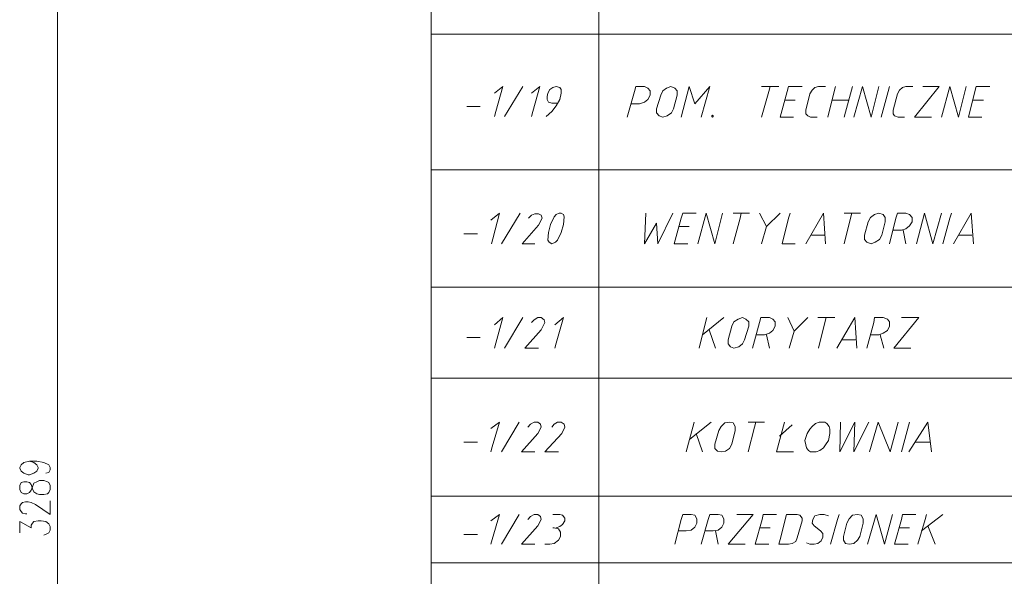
# Model space of a CAD drawing. Header units: inches. Extents: x 1504 to 12593, y -807 to 3183.
# Tile 253 of 256: x 7051 to 7636, y 1265 to 1596. Entities that reach past the tile are written whole.
import ezdxf

# ---------------------------------------------------------------- set-up
doc = ezdxf.new("R2010")
doc.units = ezdxf.units.IN
doc.header["$MEASUREMENT"] = 0
doc.layers.add('at_Entity', color=7, linetype='Continuous')

msp = doc.modelspace()

# ---------------------------------------------------------------- linework, layer by layer
at = {"layer": 'at_Entity', "color": 7, "lineweight": 15}
for p, q in [((7073.64, -323.82), (7073.64, 2946.41)), ((7295.82, 618.98), (7295.82, 2935.01)), ((7395.51, 2714.93), (7395.51, 659.11)), ((7295.82, 1587.13), (7994.05, 1587.13)), ((7333.42, 1552.06), (7338.49, 1555.87)), ((7338.49, 1555.87), (7334.26, 1541.09)), ((7339.33, 1538.13), (7350.31, 1555.87)), ((7355.38, 1552.06), (7360.45, 1555.87)), ((7360.45, 1555.87), (7356.23, 1541.09)), ((7365.1, 1552.06), (7364.68, 1549.95)), ((7366.37, 1554.18), (7365.1, 1552.06)), ((7368.05, 1555.44), (7366.37, 1554.18)), ((7370.17, 1555.87), (7368.05, 1555.44)), ((7372.28, 1555.44), (7370.17, 1555.87)), ((7373.12, 1554.18), (7372.28, 1555.44)), ((7372.28, 1548.26), (7373.12, 1552.06)), ((7373.12, 1552.06), (7373.12, 1554.18)), ((7412.41, 1537.7), (7416.63, 1552.91)), ((7416.63, 1552.91), (7417.47, 1555.87)), ((7417.47, 1555.87), (7422.55, 1555.87)), ((7424.66, 1555.02), (7422.55, 1555.87)), ((7425.92, 1553.33), (7424.66, 1555.02)), ((7425.92, 1550.8), (7425.92, 1553.33)), ((7433.52, 1553.33), (7432.26, 1550.8)), ((7435.64, 1555.02), (7433.52, 1553.33)), ((7438.18, 1555.87), (7435.64, 1555.02)), ((7440.71, 1555.02), (7438.18, 1555.87)), ((7441.98, 1553.33), (7440.71, 1555.02)), ((7441.98, 1550.8), (7441.98, 1553.33)), ((7444.51, 1537.7), (7449.16, 1555.87)), ((7449.16, 1555.87), (7452.54, 1545.73)), ((7452.54, 1545.73), (7461.41, 1555.87)), ((7461.41, 1555.87), (7456.34, 1537.7)), ((7492.24, 1555.87), (7502.38, 1555.87)), ((7492.24, 1537.7), (7496.46, 1552.91)), ((7496.46, 1552.91), (7497.31, 1555.87)), ((7503.23, 1537.7), (7507.45, 1552.91)), ((7507.45, 1552.91), (7508.29, 1555.87)), ((7508.29, 1555.87), (7516.32, 1555.87)), ((7518.43, 1541.93), (7520.97, 1551.65)), ((7522.23, 1553.75), (7520.97, 1551.65)), ((7523.92, 1555.44), (7522.23, 1553.75)), ((7526.03, 1555.87), (7523.92, 1555.44)), ((7526.03, 1555.87), (7530.25, 1555.87)), ((7531.53, 1537.7), (7535.33, 1552.91)), ((7535.33, 1552.91), (7536.17, 1555.87)), ((7546.31, 1555.87), (7542.09, 1540.66)), ((7547.15, 1537.7), (7552.22, 1555.87)), ((7552.22, 1555.87), (7557.29, 1537.7)), ((7557.29, 1537.7), (7561.94, 1555.87)), ((7563.2, 1537.7), (7567.43, 1552.91)), ((7567.43, 1552.91), (7568.27, 1555.87)), ((7570.38, 1541.93), (7572.92, 1551.65)), ((7574.19, 1553.75), (7572.92, 1551.65)), ((7575.88, 1555.44), (7574.19, 1553.75)), ((7577.99, 1555.87), (7575.88, 1555.44)), ((7577.99, 1555.87), (7582.21, 1555.87)), ((7583.06, 1537.7), (7597.84, 1555.87)), ((7597.84, 1555.87), (7588.12, 1555.87)), ((7599.11, 1537.7), (7604.18, 1555.87)), ((7604.18, 1555.87), (7609.24, 1537.7)), ((7609.24, 1537.7), (7613.89, 1555.87)), ((7615.16, 1537.7), (7618.96, 1552.91)), ((7618.96, 1552.91), (7619.8, 1555.87)), ((7619.8, 1555.87), (7627.83, 1555.87)), ((7364.68, 1549.95), (7364.68, 1548.26)), ((7364.68, 1548.26), (7365.52, 1546.57)), ((7365.52, 1546.57), (7367.63, 1546.15)), ((7367.63, 1546.15), (7370.59, 1546.15)), ((7370.17, 1544.46), (7372.28, 1548.26)), ((7419.59, 1545.73), (7414.94, 1545.73)), ((7419.59, 1545.73), (7422.55, 1546.57)), ((7422.55, 1546.57), (7424.66, 1548.26)), ((7424.66, 1548.26), (7425.92, 1550.8)), ((7432.26, 1550.8), (7429.73, 1542.77)), ((7439.86, 1542.77), (7441.98, 1550.8)), ((7506.18, 1547.84), (7512.1, 1547.84)), ((7534.06, 1547.84), (7544.2, 1547.84)), ((7617.7, 1547.84), (7624.03, 1547.84)), ((7316.95, 1544.04), (7324.97, 1544.04)), ((7334.26, 1541.09), (7333.42, 1538.13)), ((7356.23, 1541.09), (7355.38, 1538.13)), ((7364.25, 1538.13), (7367.63, 1541.09)), ((7367.63, 1541.09), (7370.17, 1544.46)), ((7429.73, 1542.77), (7429.73, 1540.24)), ((7429.73, 1540.24), (7431.42, 1538.55)), ((7436.06, 1538.55), (7438.6, 1540.24)), ((7438.6, 1540.24), (7439.86, 1542.77)), ((7518.43, 1541.93), (7518.43, 1539.81)), ((7518.43, 1539.81), (7519.69, 1538.55)), ((7542.09, 1540.66), (7541.24, 1537.7)), ((7570.38, 1541.93), (7570.38, 1539.81)), ((7570.38, 1539.81), (7571.23, 1538.55)), ((7431.42, 1538.55), (7433.52, 1537.7)), ((7433.52, 1537.7), (7436.06, 1538.55)), ((7463.1, 1538.97), (7462.67, 1538.55)), ((7462.67, 1538.55), (7462.67, 1538.13)), ((7462.67, 1538.13), (7463.1, 1537.7)), ((7463.52, 1538.55), (7463.1, 1538.97)), ((7463.1, 1537.7), (7463.52, 1538.13)), ((7463.52, 1538.13), (7463.52, 1538.55)), ((7511.25, 1537.7), (7503.23, 1537.7)), ((7519.69, 1538.55), (7521.39, 1537.7)), ((7525.19, 1537.7), (7521.39, 1537.7)), ((7571.23, 1538.55), (7573.34, 1537.7)), ((7577.14, 1537.7), (7573.34, 1537.7)), ((7593.19, 1537.7), (7583.06, 1537.7)), ((7623.18, 1537.7), (7615.16, 1537.7)), ((7295.82, 1506.45), (7994.05, 1506.45)), ((7331.31, 1476.46), (7336.38, 1480.68)), ((7336.38, 1480.68), (7332.57, 1465.48)), ((7337.64, 1462.51), (7348.63, 1480.68)), ((7371.86, 1480.68), (7370.17, 1479.84)), ((7373.12, 1480.68), (7371.86, 1480.68)), ((7374.39, 1479.84), (7373.12, 1480.68)), ((7423.39, 1480.68), (7422.55, 1462.51)), ((7430.57, 1462.51), (7439.44, 1480.68)), ((7444.51, 1477.72), (7445.36, 1480.68)), ((7445.36, 1480.68), (7453.38, 1480.68)), ((7454.23, 1462.51), (7459.29, 1480.68)), ((7459.29, 1480.68), (7464.36, 1462.51)), ((7464.36, 1462.51), (7469.01, 1480.68)), ((7475.34, 1480.68), (7485.06, 1480.68)), ((7479.57, 1477.72), (7479.99, 1480.68)), ((7495.2, 1472.66), (7490.97, 1480.68)), ((7503.23, 1480.68), (7495.2, 1472.66)), ((7508.29, 1477.72), (7509.14, 1480.68)), ((7528.99, 1480.68), (7518.43, 1462.51)), ((7530.25, 1462.51), (7528.99, 1480.68)), ((7541.24, 1480.68), (7550.96, 1480.68)), ((7545.04, 1477.72), (7545.89, 1480.68)), ((7561.94, 1480.68), (7559.4, 1479.84)), ((7564.47, 1479.84), (7561.94, 1480.68)), ((7572.08, 1477.72), (7572.92, 1480.68)), ((7572.92, 1480.68), (7577.99, 1480.68)), ((7580.1, 1479.84), (7577.99, 1480.68)), ((7584.32, 1462.51), (7588.97, 1480.68)), ((7588.97, 1480.68), (7594.04, 1462.51)), ((7594.04, 1462.51), (7599.11, 1480.68)), ((7604.18, 1477.72), (7605.02, 1480.68)), ((7616.85, 1480.68), (7606.29, 1462.51)), ((7618.12, 1462.51), (7616.85, 1480.68)), ((7355.38, 1479.41), (7353.69, 1477.72)), ((7357.49, 1480.26), (7355.38, 1479.41)), ((7359.61, 1480.26), (7357.49, 1480.26)), ((7361.3, 1479.41), (7359.61, 1480.26)), ((7359.61, 1473.5), (7361.72, 1477.72)), ((7361.72, 1477.72), (7361.3, 1479.41)), ((7368.9, 1478.56), (7366.79, 1473.92)), ((7370.17, 1479.84), (7368.9, 1478.56)), ((7374.81, 1478.56), (7374.39, 1479.84)), ((7374.39, 1473.92), (7374.81, 1478.56)), ((7440.29, 1462.51), (7444.51, 1477.72)), ((7475.34, 1462.51), (7479.57, 1477.72)), ((7504.49, 1462.51), (7508.29, 1477.72)), ((7541.24, 1462.51), (7545.04, 1477.72)), ((7555.6, 1475.61), (7553.49, 1467.59)), ((7556.87, 1478.15), (7555.6, 1475.61)), ((7559.4, 1479.84), (7556.87, 1478.15)), ((7563.63, 1467.59), (7565.74, 1475.61)), ((7565.74, 1478.15), (7564.47, 1479.84)), ((7565.74, 1475.61), (7565.74, 1478.15)), ((7568.27, 1462.51), (7572.08, 1477.72)), ((7581.79, 1478.15), (7580.1, 1479.84)), ((7580.1, 1473.07), (7581.79, 1475.61)), ((7581.79, 1475.61), (7581.79, 1478.15)), ((7599.96, 1462.51), (7604.18, 1477.72)), ((7349.89, 1462.51), (7359.61, 1473.5)), ((7365.52, 1469.28), (7365.1, 1464.63)), ((7366.79, 1473.92), (7365.52, 1469.28)), ((7371.01, 1464.63), (7373.12, 1469.28)), ((7373.12, 1469.28), (7374.39, 1473.92)), ((7422.55, 1462.51), (7429.73, 1474.76)), ((7429.73, 1474.76), (7430.57, 1462.51)), ((7443.24, 1472.66), (7449.16, 1472.66)), ((7492.24, 1462.51), (7495.2, 1472.66)), ((7575.45, 1470.54), (7570.38, 1470.54)), ((7575.45, 1470.54), (7577.99, 1471.38)), ((7576.3, 1470.54), (7577.99, 1462.51)), ((7577.99, 1471.38), (7580.1, 1473.07)), ((7315.26, 1468.43), (7323.28, 1468.43)), ((7332.57, 1465.48), (7331.73, 1462.51)), ((7365.1, 1464.63), (7365.94, 1463.36)), ((7365.94, 1463.36), (7367.63, 1462.51)), ((7367.63, 1462.51), (7369.75, 1463.36)), ((7369.75, 1463.36), (7371.01, 1464.63)), ((7521.81, 1467.59), (7529.41, 1467.59)), ((7553.49, 1467.59), (7553.49, 1465.05)), ((7553.49, 1465.05), (7554.76, 1463.36)), ((7554.76, 1463.36), (7557.29, 1462.51)), ((7557.29, 1462.51), (7559.83, 1463.36)), ((7559.83, 1463.36), (7562.36, 1465.05)), ((7562.36, 1465.05), (7563.63, 1467.59)), ((7609.24, 1467.59), (7617.27, 1467.59)), ((7357.49, 1462.51), (7349.89, 1462.51)), ((7448.31, 1462.51), (7440.29, 1462.51)), ((7512.1, 1462.51), (7504.49, 1462.51)), ((7295.82, 1436.75), (7994.05, 1436.75)), ((7333.42, 1414.36), (7338.49, 1418.59)), ((7338.49, 1418.59), (7334.26, 1403.38)), ((7339.33, 1400.42), (7350.31, 1418.59)), ((7357.07, 1417.32), (7355.38, 1415.63)), ((7359.19, 1418.59), (7357.07, 1417.32)), ((7361.3, 1418.59), (7359.19, 1418.59)), ((7362.99, 1417.32), (7361.3, 1418.59)), ((7363.41, 1415.63), (7362.99, 1417.32)), ((7369.32, 1414.36), (7374.39, 1418.59)), ((7374.39, 1418.59), (7370.17, 1403.38)), ((7469.85, 1418.59), (7457.18, 1408.45)), ((7458.87, 1415.63), (7459.72, 1418.59)), ((7478.31, 1417.74), (7475.77, 1416.05)), ((7480.84, 1418.59), (7478.31, 1417.74)), ((7482.95, 1417.74), (7480.84, 1418.59)), ((7484.64, 1416.05), (7482.95, 1417.74)), ((7490.97, 1415.63), (7491.82, 1418.59)), ((7491.82, 1418.59), (7496.89, 1418.59)), ((7499, 1417.74), (7496.89, 1418.59)), ((7500.27, 1416.05), (7499, 1417.74)), ((7511.67, 1410.56), (7507.87, 1418.59)), ((7519.69, 1418.59), (7511.67, 1410.56)), ((7525.61, 1418.59), (7535.75, 1418.59)), ((7529.84, 1415.63), (7530.68, 1418.59)), ((7547.58, 1418.59), (7537.02, 1400.42)), ((7548.84, 1400.42), (7547.58, 1418.59)), ((7558.98, 1415.63), (7559.4, 1418.59)), ((7559.4, 1418.59), (7564.47, 1418.59)), ((7567.01, 1417.74), (7564.47, 1418.59)), ((7568.27, 1416.05), (7567.01, 1417.74)), ((7570.81, 1400.42), (7585.59, 1418.59)), ((7585.59, 1418.59), (7575.45, 1418.59)), ((7351.58, 1400.42), (7361.3, 1411.41)), ((7361.3, 1411.41), (7363.41, 1415.63)), ((7455.07, 1400.42), (7458.87, 1415.63)), ((7460.98, 1411.41), (7464.78, 1400.42)), ((7474.5, 1413.52), (7472.39, 1405.49)), ((7475.77, 1416.05), (7474.5, 1413.52)), ((7482.1, 1405.49), (7484.64, 1413.52)), ((7484.64, 1413.52), (7484.64, 1416.05)), ((7486.75, 1400.42), (7490.97, 1415.63)), ((7496.89, 1409.29), (7499, 1410.98)), ((7499, 1410.98), (7500.27, 1413.52)), ((7500.27, 1413.52), (7500.27, 1416.05)), ((7508.71, 1400.42), (7511.67, 1410.56)), ((7526.03, 1400.42), (7529.84, 1415.63)), ((7554.76, 1400.42), (7558.98, 1415.63)), ((7564.47, 1409.29), (7567.01, 1410.98)), ((7567.01, 1410.98), (7568.27, 1413.52)), ((7568.27, 1413.52), (7568.27, 1416.05)), ((7316.95, 1406.76), (7324.97, 1406.76)), ((7472.39, 1405.49), (7472.39, 1402.96)), ((7480.84, 1402.96), (7482.1, 1405.49)), ((7493.93, 1408.45), (7489.28, 1408.45)), ((7493.93, 1408.45), (7496.89, 1409.29)), ((7495.2, 1408.45), (7496.89, 1400.42)), ((7539.97, 1405.49), (7547.99, 1405.49)), ((7561.94, 1408.45), (7556.87, 1408.45)), ((7561.94, 1408.45), (7564.47, 1409.29)), ((7562.78, 1408.45), (7564.89, 1400.42)), ((7334.26, 1403.38), (7333.42, 1400.42)), ((7359.61, 1400.42), (7351.58, 1400.42)), ((7370.17, 1403.38), (7369.32, 1400.42)), ((7472.39, 1402.96), (7473.66, 1401.27)), ((7473.66, 1401.27), (7475.77, 1400.42)), ((7475.77, 1400.42), (7478.72, 1401.27)), ((7478.72, 1401.27), (7480.84, 1402.96)), ((7580.94, 1400.42), (7570.81, 1400.42)), ((7295.82, 1382.68), (7994.05, 1382.68)), ((7331.31, 1352.69), (7336.38, 1356.5)), ((7336.38, 1356.5), (7332.15, 1341.71)), ((7337.64, 1338.76), (7348.2, 1356.5)), ((7354.96, 1355.22), (7353.27, 1353.54)), ((7357.07, 1356.5), (7354.96, 1355.22)), ((7359.19, 1356.5), (7357.07, 1356.5)), ((7360.87, 1355.22), (7359.19, 1356.5)), ((7359.19, 1349.73), (7361.3, 1353.54)), ((7361.3, 1353.54), (7360.87, 1355.22)), ((7368.9, 1355.22), (7367.63, 1353.54)), ((7371.01, 1356.5), (7368.9, 1355.22)), ((7373.12, 1356.5), (7371.01, 1356.5)), ((7374.81, 1355.22), (7373.12, 1356.5)), ((7373.55, 1349.73), (7375.24, 1353.54)), ((7375.24, 1353.54), (7374.81, 1355.22)), ((7447.47, 1338.76), (7451.26, 1353.54)), ((7462.25, 1356.5), (7449.58, 1346.36)), ((7451.26, 1353.54), (7452.11, 1356.5)), ((7468.16, 1353.96), (7466.9, 1351.42)), ((7470.28, 1356.07), (7468.16, 1353.96)), ((7473.23, 1356.5), (7470.28, 1356.07)), ((7475.34, 1356.07), (7473.23, 1356.5)), ((7476.61, 1353.96), (7475.34, 1356.07)), ((7476.61, 1351.42), (7476.61, 1353.96)), ((7484.21, 1356.5), (7493.93, 1356.5)), ((7484.21, 1338.76), (7488.02, 1353.54)), ((7488.02, 1353.54), (7488.86, 1356.5)), ((7505.76, 1356.5), (7501.11, 1338.76)), ((7502.8, 1348.04), (7510.41, 1354.81)), ((7520.97, 1352.27), (7519.28, 1349.73)), ((7522.23, 1353.96), (7520.97, 1352.27)), ((7524.35, 1355.65), (7522.23, 1353.96)), ((7526.46, 1356.5), (7524.35, 1355.65)), ((7529.84, 1356.5), (7526.46, 1356.5)), ((7531.1, 1355.65), (7529.84, 1356.5)), ((7532.37, 1353.96), (7531.1, 1355.65)), ((7532.79, 1352.27), (7532.37, 1353.96)), ((7532.79, 1349.73), (7532.79, 1352.27)), ((7539.13, 1356.5), (7538.71, 1338.76)), ((7538.71, 1338.76), (7547.58, 1356.5)), ((7547.58, 1356.5), (7547.15, 1338.76)), ((7547.15, 1338.76), (7556.02, 1356.5)), ((7556.45, 1338.76), (7561.52, 1356.5)), ((7561.52, 1356.5), (7568.7, 1338.76)), ((7568.7, 1338.76), (7573.34, 1356.5)), ((7580.1, 1356.5), (7575.45, 1338.76)), ((7579.68, 1338.76), (7591.08, 1356.5)), ((7591.08, 1356.5), (7593.19, 1338.76)), ((7349.47, 1338.76), (7359.19, 1349.73)), ((7363.41, 1338.76), (7373.55, 1349.73)), ((7453.38, 1349.73), (7457.18, 1338.76)), ((7466.9, 1351.42), (7464.36, 1343.4)), ((7474.5, 1343.4), (7476.61, 1351.42)), ((7519.28, 1349.73), (7518.01, 1345.51)), ((7531.95, 1345.51), (7532.79, 1349.73)), ((7315.26, 1344.66), (7323.28, 1344.66)), ((7332.15, 1341.71), (7331.31, 1338.76)), ((7464.36, 1343.4), (7464.36, 1340.86)), ((7464.36, 1340.86), (7466.05, 1339.17)), ((7470.7, 1339.17), (7473.23, 1340.86)), ((7473.23, 1340.86), (7474.5, 1343.4)), ((7518.01, 1345.51), (7518.43, 1342.98)), ((7518.43, 1342.98), (7518.85, 1341.29)), ((7518.85, 1341.29), (7520.12, 1339.6)), ((7526.88, 1339.6), (7528.99, 1341.29)), ((7528.99, 1341.29), (7530.25, 1342.98)), ((7530.25, 1342.98), (7531.95, 1345.51)), ((7583.9, 1344.66), (7592.35, 1344.66)), ((7357.49, 1338.76), (7349.47, 1338.76)), ((7371.43, 1338.76), (7363.41, 1338.76)), ((7466.05, 1339.17), (7468.16, 1338.76)), ((7468.16, 1338.76), (7470.7, 1339.17)), ((7501.11, 1338.76), (7511.25, 1338.76)), ((7520.12, 1339.6), (7521.39, 1338.76)), ((7521.39, 1338.76), (7524.76, 1338.76)), ((7524.76, 1338.76), (7526.88, 1339.6)), ((7051.25, 1329.46), (7052.1, 1331.15)), ((7051.25, 1329.04), (7051.25, 1329.46)), ((7052.1, 1327.35), (7051.25, 1329.04)), ((7052.1, 1331.15), (7053.79, 1332.42)), ((7053.79, 1332.42), (7057.17, 1333.26)), ((7057.17, 1333.26), (7059.7, 1332.42)), ((7057.17, 1333.26), (7061.39, 1333.26)), ((7059.7, 1332.42), (7061.39, 1331.15)), ((7061.39, 1333.26), (7065.62, 1332.42)), ((7061.39, 1331.15), (7062.24, 1329.46)), ((7062.24, 1329.04), (7061.39, 1327.35)), ((7062.24, 1329.46), (7062.24, 1329.04)), ((7065.62, 1332.42), (7068.57, 1331.15)), ((7068.57, 1331.15), (7069.42, 1329.46)), ((7069.42, 1329.46), (7069.42, 1328.19)), ((7053.79, 1326.08), (7052.1, 1327.35)), ((7056.32, 1325.24), (7053.79, 1326.08)), ((7057.17, 1325.24), (7056.32, 1325.24)), ((7059.7, 1326.08), (7057.17, 1325.24)), ((7061.39, 1327.35), (7059.7, 1326.08)), ((7068.57, 1326.5), (7066.88, 1326.08)), ((7069.42, 1328.19), (7068.57, 1326.5)), ((7052.1, 1320.59), (7051.25, 1318.9)), ((7051.25, 1318.9), (7051.25, 1316.36)), ((7053.79, 1321.01), (7052.1, 1320.59)), ((7055.48, 1321.01), (7053.79, 1321.01)), ((7057.17, 1320.59), (7055.48, 1321.01)), ((7058.01, 1319.32), (7057.17, 1320.59)), ((7058.86, 1316.79), (7058.01, 1319.32)), ((7058.01, 1315.94), (7058.86, 1318.06)), ((7058.86, 1318.06), (7059.7, 1320.17)), ((7059.7, 1315.1), (7058.86, 1316.79)), ((7059.7, 1320.17), (7061.39, 1321.01)), ((7061.39, 1321.01), (7063.08, 1321.86)), ((7063.08, 1321.86), (7065.62, 1321.86)), ((7065.62, 1321.86), (7067.73, 1321.01)), ((7067.73, 1321.01), (7068.57, 1320.59)), ((7068.57, 1320.59), (7069.42, 1318.9)), ((7069.42, 1318.9), (7069.42, 1316.36)), ((7051.25, 1316.36), (7052.1, 1314.68)), ((7052.1, 1314.68), (7053.79, 1313.83)), ((7053.79, 1313.83), (7055.48, 1313.83)), ((7055.48, 1313.83), (7057.17, 1314.68)), ((7057.17, 1314.68), (7058.01, 1315.94)), ((7061.39, 1313.83), (7059.7, 1315.1)), ((7063.08, 1313.41), (7061.39, 1313.83)), ((7065.62, 1313.41), (7063.08, 1313.41)), ((7067.73, 1313.83), (7065.62, 1313.41)), ((7068.57, 1314.68), (7067.73, 1313.83)), ((7069.42, 1316.36), (7068.57, 1314.68)), ((7295.82, 1312.56), (7994.05, 1312.56)), ((7051.25, 1306.65), (7052.1, 1307.92)), ((7051.25, 1304.54), (7051.25, 1306.65)), ((7052.1, 1307.92), (7052.94, 1308.76)), ((7052.94, 1308.76), (7054.63, 1309.18)), ((7054.63, 1309.18), (7056.32, 1309.18)), ((7056.32, 1309.18), (7058.01, 1308.76)), ((7058.01, 1308.76), (7060.55, 1307.5)), ((7060.55, 1307.5), (7069.42, 1301.58)), ((7069.42, 1301.58), (7069.42, 1309.61)), ((7052.1, 1303.27), (7051.25, 1304.54)), ((7052.94, 1302.43), (7052.1, 1303.27)), ((7054.63, 1302), (7052.94, 1302.43)), ((7055.48, 1302), (7054.63, 1302)), ((7331.31, 1297.78), (7336.38, 1301.58)), ((7336.38, 1301.58), (7332.15, 1286.79)), ((7337.64, 1283.84), (7348.2, 1301.58)), ((7354.96, 1300.31), (7353.27, 1298.62)), ((7357.07, 1301.58), (7354.96, 1300.31)), ((7359.19, 1301.58), (7357.07, 1301.58)), ((7360.87, 1300.31), (7359.19, 1301.58)), ((7361.3, 1298.62), (7360.87, 1300.31)), ((7372.28, 1301.58), (7368.05, 1301.58)), ((7373.97, 1301.16), (7372.28, 1301.58)), ((7375.24, 1299.47), (7373.97, 1301.16)), ((7375.24, 1297.78), (7375.24, 1299.47)), ((7444.51, 1298.62), (7445.36, 1301.58)), ((7445.36, 1301.58), (7450.42, 1301.58)), ((7452.54, 1301.16), (7450.42, 1301.58)), ((7453.8, 1299.05), (7452.54, 1301.16)), ((7460.56, 1298.62), (7461.41, 1301.58)), ((7461.41, 1301.58), (7466.47, 1301.58)), ((7468.59, 1301.16), (7466.47, 1301.58)), ((7469.85, 1299.05), (7468.59, 1301.16)), ((7472.39, 1283.84), (7487.17, 1301.58)), ((7487.17, 1301.58), (7477.46, 1301.58)), ((7492.66, 1298.62), (7493.09, 1301.58)), ((7493.09, 1301.58), (7501.11, 1301.58)), ((7507.02, 1301.58), (7503.23, 1286.79)), ((7513.36, 1301.58), (7507.02, 1301.58)), ((7515.05, 1301.16), (7513.36, 1301.58)), ((7516.32, 1299.47), (7515.05, 1301.16)), ((7516.32, 1297.78), (7516.32, 1299.47)), ((7523.92, 1300.74), (7522.66, 1298.62)), ((7526.88, 1301.58), (7523.92, 1300.74)), ((7529.41, 1301.58), (7526.88, 1301.58)), ((7531.95, 1300.74), (7529.41, 1301.58)), ((7537.44, 1298.62), (7538.28, 1301.58)), ((7546.31, 1301.16), (7544.2, 1299.05)), ((7549.27, 1301.58), (7546.31, 1301.16)), ((7551.38, 1301.16), (7549.27, 1301.58)), ((7552.64, 1299.05), (7551.38, 1301.16)), ((7555.18, 1283.84), (7560.25, 1301.58)), ((7560.25, 1301.58), (7565.32, 1283.84)), ((7565.32, 1283.84), (7569.96, 1301.58)), ((7575.45, 1298.62), (7575.88, 1301.58)), ((7575.88, 1301.58), (7583.9, 1301.58)), ((7599.96, 1301.58), (7587.28, 1291.87)), ((7589.39, 1298.62), (7590.24, 1301.58)), ((7051.25, 1290.6), (7051.25, 1297.36)), ((7051.25, 1297.36), (7058.01, 1293.56)), ((7058.01, 1295.25), (7058.86, 1296.51)), ((7058.01, 1293.56), (7058.01, 1295.25)), ((7058.86, 1296.51), (7059.7, 1297.36)), ((7059.7, 1297.36), (7062.24, 1297.78)), ((7062.24, 1297.78), (7063.93, 1297.78)), ((7063.93, 1297.78), (7066.88, 1297.36)), ((7066.88, 1297.36), (7068.57, 1296.09)), ((7068.57, 1296.09), (7069.42, 1294.4)), ((7069.42, 1294.4), (7069.42, 1292.29)), ((7349.47, 1283.84), (7359.19, 1294.82)), ((7359.19, 1294.82), (7361.3, 1298.62)), ((7368.9, 1293.56), (7368.05, 1293.56)), ((7371.43, 1293.13), (7368.9, 1293.56)), ((7370.17, 1293.56), (7372.28, 1294.4)), ((7372.28, 1294.4), (7373.97, 1295.67)), ((7373.97, 1295.67), (7375.24, 1297.78)), ((7440.71, 1283.84), (7444.51, 1298.62)), ((7450.42, 1292.29), (7452.54, 1293.97)), ((7452.54, 1293.97), (7453.8, 1296.51)), ((7453.8, 1296.51), (7453.8, 1299.05)), ((7456.34, 1283.84), (7460.56, 1298.62)), ((7466.47, 1292.29), (7468.59, 1293.97)), ((7468.59, 1293.97), (7469.85, 1296.51)), ((7469.85, 1296.51), (7469.85, 1299.05)), ((7488.44, 1283.84), (7492.66, 1298.62)), ((7490.97, 1293.56), (7497.31, 1293.56)), ((7513.36, 1287.64), (7516.32, 1297.78)), ((7522.66, 1298.62), (7522.23, 1296.51)), ((7522.23, 1296.51), (7523.5, 1294.82)), ((7527.3, 1291.87), (7523.5, 1294.82)), ((7533.21, 1283.84), (7537.44, 1298.62)), ((7542.93, 1296.51), (7540.81, 1288.49)), ((7544.2, 1299.05), (7542.93, 1296.51)), ((7550.53, 1288.49), (7552.64, 1296.51)), ((7552.64, 1296.51), (7552.64, 1299.05)), ((7571.23, 1283.84), (7575.45, 1298.62)), ((7573.76, 1293.56), (7580.1, 1293.56)), ((7585.17, 1283.84), (7589.39, 1298.62)), ((7591.08, 1294.82), (7595.31, 1283.84)), ((7067.73, 1290.18), (7065.62, 1289.33)), ((7068.57, 1290.6), (7067.73, 1290.18)), ((7069.42, 1292.29), (7068.57, 1290.6)), ((7315.26, 1289.75), (7323.28, 1289.75)), ((7372.7, 1291.02), (7371.43, 1293.13)), ((7371.43, 1286.38), (7372.7, 1288.49)), ((7372.7, 1288.49), (7372.7, 1291.02)), ((7447.47, 1291.87), (7442.82, 1291.87)), ((7447.47, 1291.87), (7450.42, 1292.29)), ((7463.52, 1291.87), (7458.45, 1291.87)), ((7463.52, 1291.87), (7466.47, 1292.29)), ((7464.78, 1291.87), (7466.47, 1283.84)), ((7512.51, 1285.53), (7513.36, 1287.64)), ((7528.57, 1290.18), (7527.3, 1291.87)), ((7527.72, 1285.95), (7528.57, 1288.07)), ((7528.57, 1288.07), (7528.57, 1290.18)), ((7540.81, 1288.49), (7540.81, 1286.38)), ((7549.27, 1286.38), (7550.53, 1288.49)), ((7332.15, 1286.79), (7331.31, 1283.84)), ((7357.49, 1283.84), (7349.47, 1283.84)), ((7363.41, 1283.84), (7366.37, 1283.84)), ((7366.37, 1283.84), (7368.9, 1284.26)), ((7368.9, 1284.26), (7371.43, 1286.38)), ((7482.53, 1283.84), (7472.39, 1283.84)), ((7496.46, 1283.84), (7488.44, 1283.84)), ((7503.23, 1286.79), (7502.38, 1283.84)), ((7502.38, 1283.84), (7508.29, 1283.84)), ((7508.29, 1283.84), (7510.41, 1284.26)), ((7510.41, 1284.26), (7512.51, 1285.53)), ((7518.85, 1284.69), (7520.97, 1283.84)), ((7520.97, 1283.84), (7523.5, 1283.84)), ((7523.5, 1283.84), (7525.61, 1284.26)), ((7525.61, 1284.26), (7527.72, 1285.95)), ((7540.81, 1286.38), (7542.09, 1284.26)), ((7542.09, 1284.26), (7544.2, 1283.84)), ((7544.2, 1283.84), (7547.15, 1284.26)), ((7547.15, 1284.26), (7549.27, 1286.38)), ((7579.26, 1283.84), (7571.23, 1283.84)), ((7295.82, 1272.86), (7994.05, 1272.86))]:
    msp.add_line(p, q, dxfattribs=at)

doc.saveas('drawing.dxf')
